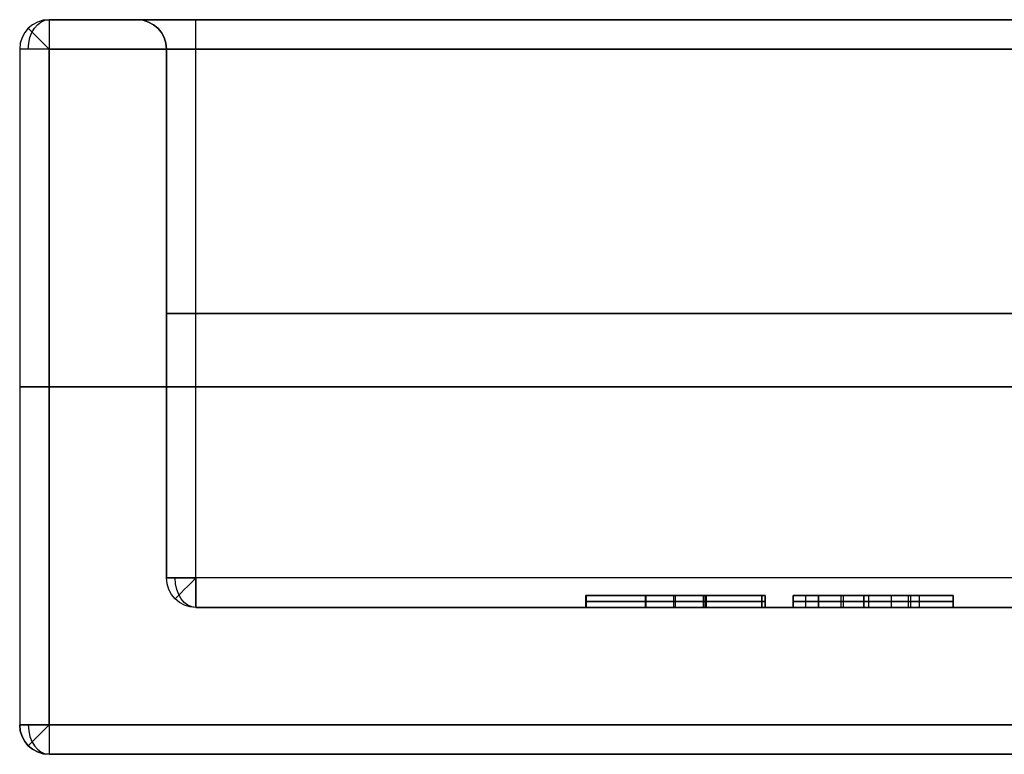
# Model space of a CAD drawing. Header units: centimetres. Extents: x -11.4 to 11.4, y -26.1 to 0.
# Tile 225 of 256: x -11.4 to -9.7, y -9.3 to -8. Entities that reach past the tile are written whole.
import ezdxf

# ---------------------------------------------------------------- set-up
doc = ezdxf.new("R2010")
doc.units = ezdxf.units.CM
doc.layers.add('Default', color=7, linetype='Continuous', true_color=0x000000)

msp = doc.modelspace()

# ---------------------------------------------------------------- linework, layer by layer
at = {"layer": 'Default'}
for p, q in [((-11.3, -8), (-11.15, -8)), ((-11.35, -8.05), (-11.35, -9.2)), ((-11.1, -8.05), (-11.1, -8.95)), ((-11.1, -8.5, 3.25), (-11.1, -8.5, -3.25)), ((-11.05, -8.5, -3.3), (-5.4, -8.5, -3.3)), ((-5.4, -8.5, 3.3), (-11.05, -8.5, 3.3)), ((-11.35, -8.625, 3.5), (-11.35, -8.625, -3.5)), ((11.3, -8.625, 3.55), (-11.3, -8.625, 3.55)), ((-11.3, -8.625, -3.55), (11.3, -8.625, -3.55)), ((-10.3862, -9, 2.0358), (-10.3862, -8.98, 2.0358)), ((-10.3856, -9, 2.3666), (-10.3856, -8.98, 2.3666)), ((-10.2836, -9, 2.0717), (-10.2836, -8.98, 2.0717)), ((-10.2834, -9, 2.2024), (-10.2834, -8.98, 2.2024)), ((-10.1848, -8.98, 2.2), (-10.2815, -8.98, 2.2)), ((-10.2361, -9, 2.4), (-10.2361, -8.98, 2.4)), ((-10.2335, -9, 2), (-10.2335, -8.98, 2)), ((-10.2335, -8.98, 2), (-10.2335, -8.98, 2.0717)), ((-10.2335, -8.98, 2.1387), (-10.2335, -8.98, 2.2625)), ((-10.2335, -8.98, 2.3283), (-10.2335, -8.98, 2.4)), ((-10.1857, -9, 2.3283), (-10.1857, -8.98, 2.3283)), ((-10.1829, -9, 2.1976), (-10.1829, -8.98, 2.1976)), ((-10.0866, -9, 2.3642), (-10.0866, -8.98, 2.3642)), ((-10.0809, -9, 2.0334), (-10.0809, -8.98, 2.0334)), ((-10.0331, -9, 2.1138), (-10.0331, -8.98, 2.1138)), ((-10.0115, -9, 2.1442), (-10.0115, -8.98, 2.1442)), ((-10.0115, -9, 2.0834), (-10.0115, -8.98, 2.0834)), ((-9.99, -9, 2.2653), (-9.99, -8.98, 2.2653)), ((-9.99, -9, 2.0417), (-9.99, -8.98, 2.0417)), ((-9.9131, -8.98, 2.1932), (-9.99, -8.98, 2.1932)), ((-9.9515, -9, 2), (-9.9515, -8.98, 2)), ((-9.9476, -9, 2.3864), (-9.9476, -8.98, 2.3864)), ((-9.9131, -9, 2.0417), (-9.9131, -8.98, 2.0417)), ((-9.9131, -9, 2.2255), (-9.9131, -8.98, 2.2255)), ((-9.8969, -8.98, 2.0834), (-9.8969, -8.98, 2.1442)), ((-9.8969, -8.98, 2.2792), (-9.8969, -8.98, 2.373)), ((-9.8656, -9, 2.1442), (-9.8656, -8.98, 2.1442)), ((-9.8656, -9, 2.2255), (-9.8656, -8.98, 2.2255)), ((-9.7861, -8.98, 2.1932), (-9.8467, -8.98, 2.1932)), ((-9.8369, -9, 2.0834), (-9.8369, -8.98, 2.0834)), ((-9.833, -9, 2.2692), (-9.833, -8.98, 2.2692)), ((-9.7608, -9, 2.1177), (-9.7608, -8.98, 2.1177)), ((-11.05, -9), (-7.77, -9)), ((-10.3862, -8.99, 2.0717), (-10.1811, -8.99, 2.0717)), ((-10.3862, -8.99, 2), (-10.3862, -8.99, 2.0717)), ((-10.0809, -8.99, 2), (-10.3862, -8.99, 2)), ((-10.3856, -8.99, 2.4), (-10.0866, -8.99, 2.4)), ((-10.3856, -8.99, 2.3332), (-10.3856, -8.99, 2.4)), ((-10.1811, -8.99, 2.0717), (-10.3856, -8.99, 2.3332)), ((-10.2849, -8.99, 2.3283), (-10.0809, -8.99, 2.0668)), ((-10.0866, -8.99, 2.3283), (-10.2849, -8.99, 2.3283)), ((-10.0866, -8.99, 2.4), (-10.0866, -8.99, 2.3283)), ((-10.0809, -8.99, 2.0668), (-10.0809, -8.99, 2)), ((-10.0331, -8.99, 2.1442), (-9.99, -8.99, 2.1442)), ((-10.0331, -8.99, 2.0834), (-10.0331, -8.99, 2.1442)), ((-9.99, -8.99, 2.0834), (-10.0331, -8.99, 2.0834)), ((-9.99, -8.99, 2.3864), (-9.9052, -8.99, 2.3864)), ((-9.99, -8.99, 2.1442), (-9.99, -8.99, 2.3864)), ((-9.99, -8.99, 2), (-9.99, -8.99, 2.0834)), ((-9.9131, -8.99, 2), (-9.99, -8.99, 2)), ((-9.9131, -8.99, 2.0834), (-9.9131, -8.99, 2)), ((-9.7608, -8.99, 2.0834), (-9.9131, -8.99, 2.0834)), ((-9.9131, -8.99, 2.3069), (-9.9131, -8.99, 2.1442)), ((-9.9131, -8.99, 2.1442), (-9.8181, -8.99, 2.1442)), ((-9.8181, -8.99, 2.1442), (-9.9131, -8.99, 2.3069)), ((-9.9131, -9, 2.2255), (-9.8656, -9, 2.2255)), ((-9.9052, -8.99, 2.3864), (-9.7608, -8.99, 2.1521)), ((-9.8656, -9, 2.1442), (-9.8656, -9, 2.2255)), ((-9.7608, -8.99, 2.1521), (-9.7608, -8.99, 2.0834)), ((-11.3, -9.25), (-7.93, -9.25))]:
    msp.add_line(p, q, dxfattribs=at)
for centre, start, end in [((-11.3, -8.05, -3.5), 90, 180), ((-11.3, -8.05, 3.5), 90, 180), ((-11.3, -8.05), 90, 180), ((-11.15, -8.05, -3.25), 0, 90), ((-11.3, -9.2, -3.5), 180, 270)]:
    msp.add_arc(centre, 0.05, start, end, dxfattribs=at)
at = {"layer": 'Default', "extrusion": (-0.707107, 0, -0.707107)}
for centre, start, end in [((8.05, 10.4652, 5.5154), 90, 180), ((8.95, 10.1116, 5.5154), 0, 90)]:
    msp.add_arc(centre, 0.05, start, end, dxfattribs=at)
at = {"layer": 'Default', "extrusion": (1, 0, 0)}
for centre, start, end in [((-8.05, 3.5, -11.3), 0, 90), ((-8.05, 3.35, -11.05), 270, 0), ((-9.2, 3.5, -11.3), 90, 180)]:
    msp.add_arc(centre, 0.05, start, end, dxfattribs=at)
at = {"layer": 'Default', "extrusion": (-1, 0, 0)}
for centre, start, end in [((8.05, -3.5, 11.3), 180, 270), ((8.05, -3.35, 11.05), 90, 180), ((8.95, -3.25, 11.05), 270, 0), ((8.95, 3.25, 11.05), 0, 90), ((9.2, -3.5, 11.3), 270, 0)]:
    msp.add_arc(centre, 0.05, start, end, dxfattribs=at)
at = {"layer": 'Default', "extrusion": (0, 0, -1)}
for centre, start, end in [((11.15, -8.05, -3.25), 90, 180), ((11.15, -8.05), 90, 180), ((11.05, -8.95, 3.25), 270, 0), ((11.05, -8.95, -3.25), 270, 0), ((11.05, -8.95), 270, 0), ((11.3, -9.2, -3.5), 270, 0), ((11.3, -9.2), 270, 0)]:
    msp.add_arc(centre, 0.05, start, end, dxfattribs=at)
at = {"layer": 'Default', "extrusion": (0, 1, 0)}
for centre, radius, start, end in [((11.05, -3.25, -8), 0.1, 270, 0), ((11.05, 3.25, -8), 0.1, 0, 90), ((11.3, -3.5, -8.05), 0.05, 270, 0), ((11.05, -3.25, -8.5), 0.05, 270, 0), ((11.05, 3.25, -8.5), 0.05, 0, 90), ((11.3, 3.5, -8.625), 0.05, 0, 90), ((11.3, -3.5, -8.625), 0.05, 270, 0), ((11.05, -3.25, -8.95), 0.05, 270, 0), ((11.05, 3.25, -8.95), 0.05, 0, 90), ((11.3, 3.5, -9.2), 0.05, 0, 90), ((11.3, -3.5, -9.2), 0.05, 270, 360)]:
    msp.add_arc(centre, radius, start, end, dxfattribs=at)
at = {"layer": 'Default', "extrusion": (-0.707107, -0.707107, 0)}
msp.add_arc((-2.2981, -3.5, 13.6825), 0.05, 180, 270, dxfattribs=at)
at = {"layer": 'Default', "extrusion": (0, -1, 0)}
for centre, start, end in [((-11.3, 3.5, 8.05), 90, 180), ((-11.3, 3.5, 8.05), 90, 180), ((-11.05, -3.25, 8.05), 180, 270), ((-11.05, 3.25, 8.05), 90, 180), ((-11.3, -3.5, 9.2), 180, 270)]:
    msp.add_arc(centre, 0.05, start, end, dxfattribs=at)
at = {"layer": 'Default', "extrusion": (-0.707107, 0.707107, 0)}
for centre, start, end in [((14.1421, -3.25, 1.4849), 270, 0), ((14.4957, 3.5, 1.4849), 0, 90)]:
    msp.add_arc(centre, 0.05, start, end, dxfattribs=at)
at = {"layer": 'Default', "extrusion": (-0.707107, 0, 0.707107)}
msp.add_arc((9.2, -10.4652, 5.5154), 0.05, 270, 0, dxfattribs=at)
at = {"layer": 'Default'}
for points in [[(11.3, -8, 3.5), (0, -8, 3.5), (-11.3, -8, 3.5)], [(-11.3, -8, 3.5), (-11.3, -8), (-11.3, -8, -3.5)], [(-11.3, -8, -3.5), (0, -8, -3.5), (11.3, -8, -3.5)], [(-11.15, -8, -3.25), (-11.15, -8), (-11.15, -8, 3.25)], [(-11.05, -8, 3.35), (-8.225, -8, 3.35), (-5.4, -8, 3.35)], [(-5.4, -8, -3.35), (-8.225, -8, -3.35), (-11.05, -8, -3.35)], [(-11.35, -8.05, 3.5), (-11.35, -8.625, 3.5), (-11.35, -9.2, 3.5)], [(-11.35, -8.05, -3.5), (-11.35, -8.625, -3.5), (-11.35, -9.2, -3.5)], [(-11.35, -8.05, 3.5), (-11.35, -8.05), (-11.35, -8.05, -3.5)], [(-11.3, -8.05, 3.55), (-11.3, -8.625, 3.55), (-11.3, -9.2, 3.55)], [(11.3, -8.05, 3.55), (0, -8.05, 3.55), (-11.3, -8.05, 3.55)], [(-11.3, -8.05, -3.55), (0, -8.05, -3.55), (11.3, -8.05, -3.55)], [(-11.3, -9.2, -3.55), (-11.3, -8.625, -3.55), (-11.3, -8.05, -3.55)], [(-11.1, -8.05, 3.25), (-11.1, -8.05), (-11.1, -8.05, -3.25)], [(-11.1, -8.95, -3.25), (-11.1, -8.5, -3.25), (-11.1, -8.05, -3.25)], [(-11.1, -8.95, 3.25), (-11.1, -8.5, 3.25), (-11.1, -8.05, 3.25)], [(-11.05, -8.05, -3.3), (-8.225, -8.05, -3.3), (-5.4, -8.05, -3.3)], [(-11.05, -8.95, -3.3), (-11.05, -8.5, -3.3), (-11.05, -8.05, -3.3)], [(-11.05, -8.95, 3.3), (-11.05, -8.5, 3.3), (-11.05, -8.05, 3.3)], [(-5.4, -8.05, 3.3), (-8.225, -8.05, 3.3), (-11.05, -8.05, 3.3)], [(-11.1, -8.95, 3.25), (-11.1, -8.95), (-11.1, -8.95, -3.25)], [(-5.4, -8.95, -3.3), (-8.225, -8.95, -3.3), (-11.05, -8.95, -3.3)], [(-5.4, -8.95, 3.3), (-8.225, -8.95, 3.3), (-11.05, -8.95, 3.3)], [(-10.3862, -8.98, 2.0717), (-10.3862, -8.99, 2.0717), (-10.3862, -9, 2.0717)], [(-10.1811, -8.98, 2.0717), (-10.2836, -8.98, 2.0717), (-10.3862, -8.98, 2.0717)], [(-10.3862, -8.98, 2), (-10.3862, -8.99, 2), (-10.3862, -9, 2)], [(-10.3862, -8.98, 2.0717), (-10.3862, -8.98, 2.0358), (-10.3862, -8.98, 2)], [(-10.3862, -8.98, 2), (-10.2335, -8.98, 2), (-10.0809, -8.98, 2)], [(-10.3856, -8.98, 2.4), (-10.3856, -8.99, 2.4), (-10.3856, -9, 2.4)], [(-10.0866, -8.98, 2.4), (-10.2361, -8.98, 2.4), (-10.3856, -8.98, 2.4)], [(-10.3856, -8.98, 2.3332), (-10.3856, -8.99, 2.3332), (-10.3856, -9, 2.3332)], [(-10.3856, -8.98, 2.4), (-10.3856, -8.98, 2.3666), (-10.3856, -8.98, 2.3332)], [(-10.3856, -8.98, 2.3332), (-10.2834, -8.98, 2.2024), (-10.1811, -8.98, 2.0717)], [(-10.2849, -8.98, 2.3283), (-10.2849, -8.99, 2.3283), (-10.2849, -9, 2.3283)], [(-10.0809, -8.98, 2.0668), (-10.1829, -8.98, 2.1976), (-10.2849, -8.98, 2.3283)], [(-10.2849, -8.98, 2.3283), (-10.1857, -8.98, 2.3283), (-10.0866, -8.98, 2.3283)], [(-10.1811, -8.98, 2.0717), (-10.1811, -8.99, 2.0717), (-10.1811, -9, 2.0717)], [(-10.0866, -8.98, 2.3283), (-10.0866, -8.99, 2.3283), (-10.0866, -9, 2.3283)], [(-10.0866, -8.98, 2.4), (-10.0866, -8.99, 2.4), (-10.0866, -9, 2.4)], [(-10.0866, -8.98, 2.3283), (-10.0866, -8.98, 2.3642), (-10.0866, -8.98, 2.4)], [(-10.0809, -8.98, 2.0668), (-10.0809, -8.99, 2.0668), (-10.0809, -9, 2.0668)], [(-10.0809, -8.98, 2), (-10.0809, -8.98, 2.0334), (-10.0809, -8.98, 2.0668)], [(-10.0809, -9, 2), (-10.0809, -8.99, 2), (-10.0809, -8.98, 2)], [(-10.0331, -8.98, 2.1442), (-10.0331, -8.99, 2.1442), (-10.0331, -9, 2.1442)], [(-9.99, -8.98, 2.1442), (-10.0115, -8.98, 2.1442), (-10.0331, -8.98, 2.1442)], [(-10.0331, -8.98, 2.0834), (-10.0331, -8.99, 2.0834), (-10.0331, -9, 2.0834)], [(-10.0331, -8.98, 2.1442), (-10.0331, -8.98, 2.1138), (-10.0331, -8.98, 2.0834)], [(-10.0331, -8.98, 2.0834), (-10.0115, -8.98, 2.0834), (-9.99, -8.98, 2.0834)], [(-9.99, -8.98, 2.3864), (-9.99, -8.99, 2.3864), (-9.99, -9, 2.3864)], [(-9.9052, -8.98, 2.3864), (-9.9476, -8.98, 2.3864), (-9.99, -8.98, 2.3864)], [(-9.99, -8.98, 2.1442), (-9.99, -8.99, 2.1442), (-9.99, -9, 2.1442)], [(-9.99, -8.98, 2.3864), (-9.99, -8.98, 2.2653), (-9.99, -8.98, 2.1442)], [(-9.99, -8.98, 2.0834), (-9.99, -8.99, 2.0834), (-9.99, -9, 2.0834)], [(-9.99, -8.98, 2), (-9.99, -8.99, 2), (-9.99, -9, 2)], [(-9.99, -8.98, 2.0834), (-9.99, -8.98, 2.0417), (-9.99, -8.98, 2)], [(-9.99, -8.98, 2), (-9.9515, -8.98, 2), (-9.9131, -8.98, 2)], [(-9.9131, -8.98, 2), (-9.9131, -8.99, 2), (-9.9131, -9, 2)], [(-9.9131, -8.98, 2.0834), (-9.9131, -8.99, 2.0834), (-9.9131, -9, 2.0834)], [(-9.9131, -8.98, 2), (-9.9131, -8.98, 2.0417), (-9.9131, -8.98, 2.0834)], [(-9.9131, -8.98, 2.0834), (-9.8369, -8.98, 2.0834), (-9.7608, -8.98, 2.0834)], [(-9.9131, -8.98, 2.3069), (-9.9131, -8.98, 2.2255), (-9.9131, -8.98, 2.1442)], [(-9.9131, -8.98, 2.1442), (-9.8656, -8.98, 2.1442), (-9.8181, -8.98, 2.1442)], [(-9.9131, -8.98, 2.3069), (-9.9131, -8.99, 2.3069), (-9.9131, -9, 2.3069)], [(-9.9131, -9, 2.1442), (-9.9131, -8.99, 2.1442), (-9.9131, -8.98, 2.1442)], [(-9.8181, -8.98, 2.1442), (-9.8656, -8.98, 2.2255), (-9.9131, -8.98, 2.3069)], [(-9.9052, -8.98, 2.3864), (-9.9052, -8.99, 2.3864), (-9.9052, -9, 2.3864)], [(-9.7608, -8.98, 2.1521), (-9.833, -8.98, 2.2692), (-9.9052, -8.98, 2.3864)], [(-9.8181, -9, 2.1442), (-9.8181, -8.99, 2.1442), (-9.8181, -8.98, 2.1442)], [(-9.7608, -8.98, 2.1521), (-9.7608, -8.99, 2.1521), (-9.7608, -9, 2.1521)], [(-9.7608, -8.98, 2.0834), (-9.7608, -8.98, 2.1177), (-9.7608, -8.98, 2.1521)], [(-9.7608, -9, 2.0834), (-9.7608, -8.99, 2.0834), (-9.7608, -8.98, 2.0834)], [(-5.4, -9, -3.25), (-8.225, -9, -3.25), (-11.05, -9, -3.25)], [(-11.05, -9, 3.25), (-11.05, -9), (-11.05, -9, -3.25)], [(-5.4, -9, 3.25), (-8.225, -9, 3.25), (-11.05, -9, 3.25)], [(-10.0809, -9, 2), (-10.2335, -9, 2), (-10.3862, -9, 2)], [(-10.3862, -9, 2), (-10.3862, -9, 2.0358), (-10.3862, -9, 2.0717)], [(-10.3862, -9, 2.0717), (-10.2836, -9, 2.0717), (-10.1811, -9, 2.0717)], [(-10.3856, -9, 2.3332), (-10.3856, -9, 2.3666), (-10.3856, -9, 2.4)], [(-10.3856, -9, 2.4), (-10.2361, -9, 2.4), (-10.0866, -9, 2.4)], [(-10.1811, -9, 2.0717), (-10.2834, -9, 2.2024), (-10.3856, -9, 2.3332)], [(-10.0866, -9, 2.3283), (-10.1857, -9, 2.3283), (-10.2849, -9, 2.3283)], [(-10.2849, -9, 2.3283), (-10.1829, -9, 2.1976), (-10.0809, -9, 2.0668)], [(-10.0866, -9, 2.4), (-10.0866, -9, 2.3642), (-10.0866, -9, 2.3283)], [(-10.0809, -9, 2.0668), (-10.0809, -9, 2.0334), (-10.0809, -9, 2)], [(-9.99, -9, 2.0834), (-10.0115, -9, 2.0834), (-10.0331, -9, 2.0834)], [(-10.0331, -9, 2.0834), (-10.0331, -9, 2.1138), (-10.0331, -9, 2.1442)], [(-10.0331, -9, 2.1442), (-10.0115, -9, 2.1442), (-9.99, -9, 2.1442)], [(-9.9131, -9, 2), (-9.9515, -9, 2), (-9.99, -9, 2)], [(-9.99, -9, 2), (-9.99, -9, 2.0417), (-9.99, -9, 2.0834)], [(-9.99, -9, 2.1442), (-9.99, -9, 2.2653), (-9.99, -9, 2.3864)], [(-9.99, -9, 2.3864), (-9.9476, -9, 2.3864), (-9.9052, -9, 2.3864)], [(-9.7608, -9, 2.0834), (-9.8369, -9, 2.0834), (-9.9131, -9, 2.0834)], [(-9.9131, -9, 2.0834), (-9.9131, -9, 2.0417), (-9.9131, -9, 2)], [(-9.9131, -9, 2.3069), (-9.9131, -9, 2.2255), (-9.9131, -9, 2.1442)], [(-9.9131, -9, 2.1442), (-9.8656, -9, 2.1442), (-9.8181, -9, 2.1442)], [(-9.8181, -9, 2.1442), (-9.8656, -9, 2.2255), (-9.9131, -9, 2.3069)], [(-9.9052, -9, 2.3864), (-9.833, -9, 2.2692), (-9.7608, -9, 2.1521)], [(-9.7608, -9, 2.1521), (-9.7608, -9, 2.1177), (-9.7608, -9, 2.0834)], [(-11.35, -9.2, -3.5), (-11.35, -9.2), (-11.35, -9.2, 3.5)], [(11.3, -9.2, 3.55), (0, -9.2, 3.55), (-11.3, -9.2, 3.55)], [(-11.3, -9.2, -3.55), (0, -9.2, -3.55), (11.3, -9.2, -3.55)], [(11.3, -9.25, 3.5), (0, -9.25, 3.5), (-11.3, -9.25, 3.5)], [(-11.3, -9.25, -3.5), (0, -9.25, -3.5), (11.3, -9.25, -3.5)], [(-11.3, -9.25, 3.5), (-11.3, -9.25), (-11.3, -9.25, -3.5)]]:
    msp.add_open_spline(points, degree=2, dxfattribs=at)

doc.saveas('drawing.dxf')
